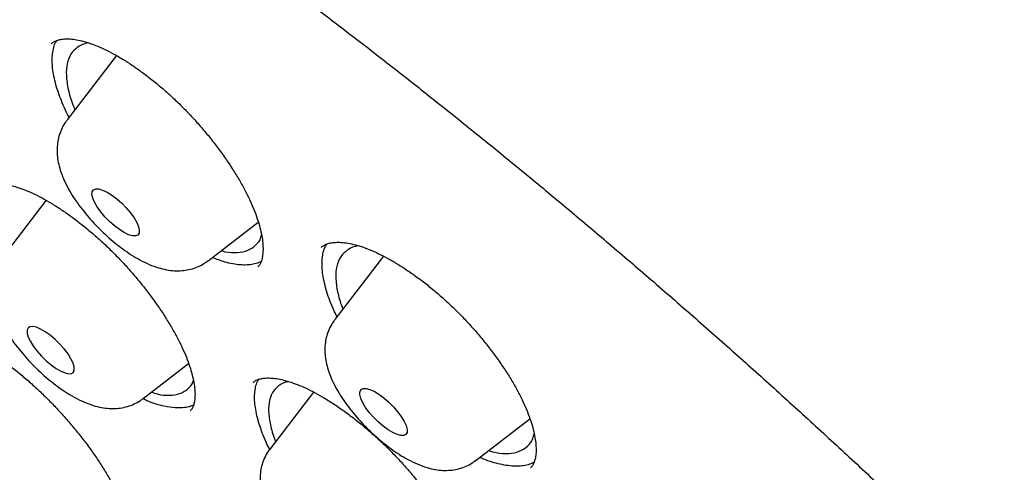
# Model space of a CAD drawing. Header units: millimetres. Extents: x 8 to 1577, y 12 to 2536.
# Tile 43 of 108: x 1325.64 to 1338.08, y 890.63 to 896.34. Entities that reach past the tile are written whole.
import ezdxf

# ---------------------------------------------------------------- set-up
doc = ezdxf.new("R2010")
doc.units = ezdxf.units.MM

msp = doc.modelspace()

# ---------------------------------------------------------------- linework, layer by layer
at = {"color": 7, "linetype": 'Continuous', "lineweight": 30}
for p, q in [((1326.865, 895.887), (1326.242, 895.074)), ((1325.978, 894.06), (1325.422, 893.335)), ((1328.025, 893.297), (1328.657, 893.785)), ((1330.238, 893.355), (1329.625, 892.554)), ((1327.205, 891.558), (1327.778, 892)), ((1329.355, 891.639), (1328.806, 890.923)), ((1331.408, 890.777), (1332.089, 891.302))]:
    msp.add_line(p, q, dxfattribs=at)
at = {"color": 7, "linetype": 'Continuous', "lineweight": 30, "flags": 128}
for points in [[(1326.809, 894.124), (1326.871, 894.077), (1326.933, 894.023), (1326.991, 893.963), (1327.044, 893.901), (1327.088, 893.839), (1327.122, 893.78), (1327.145, 893.726), (1327.155, 893.681), (1327.152, 893.645), (1327.135, 893.621), (1327.107, 893.609), (1327.068, 893.61), (1327.019, 893.625), (1326.964, 893.651), (1326.903, 893.689), (1326.841, 893.736), (1326.779, 893.791), (1326.72, 893.851), (1326.668, 893.913), (1326.624, 893.975), (1326.589, 894.034), (1326.567, 894.087), (1326.557, 894.133), (1326.56, 894.168), (1326.576, 894.192), (1326.605, 894.204), (1326.644, 894.203), (1326.692, 894.189), (1326.748, 894.162), (1326.809, 894.124)], [(1326.104, 891.936), (1326.163, 891.902), (1326.217, 891.88), (1326.262, 891.87), (1326.298, 891.873), (1326.322, 891.889), (1326.334, 891.917), (1326.333, 891.956), (1326.319, 892.005), (1326.292, 892.06), (1326.255, 892.12), (1326.207, 892.183), (1326.153, 892.244), (1326.093, 892.303), (1326.03, 892.355), (1325.968, 892.399), (1325.909, 892.433), (1325.856, 892.456), (1325.81, 892.466), (1325.774, 892.463), (1325.75, 892.447), (1325.738, 892.419), (1325.739, 892.38), (1325.753, 892.331), (1325.78, 892.276), (1325.818, 892.215), (1325.865, 892.153), (1325.92, 892.091), (1325.979, 892.033), (1326.042, 891.981), (1326.104, 891.936)], [(1330.243, 891.566), (1330.305, 891.512), (1330.365, 891.453), (1330.418, 891.391), (1330.464, 891.329), (1330.5, 891.269), (1330.525, 891.215), (1330.537, 891.168), (1330.536, 891.13), (1330.522, 891.104), (1330.495, 891.09), (1330.458, 891.089), (1330.411, 891.102), (1330.356, 891.126), (1330.296, 891.162), (1330.234, 891.208), (1330.172, 891.261), (1330.112, 891.32), (1330.059, 891.382), (1330.013, 891.445), (1329.977, 891.504), (1329.952, 891.559), (1329.94, 891.606), (1329.941, 891.643), (1329.955, 891.669), (1329.982, 891.683), (1330.019, 891.684), (1330.066, 891.672), (1330.121, 891.648), (1330.181, 891.612), (1330.243, 891.566)]]:
    msp.add_lwpolyline(points, dxfattribs=at)
at = {"color": 7, "linetype": 'Continuous', "lineweight": 30}
for points, knots in [([(1306.867, 906.096), (1306.817, 906.047), (1306.72, 905.953), (1306.598, 905.825), (1306.502, 905.718), (1306.422, 905.624), (1306.353, 905.541), (1306.294, 905.466), (1306.237, 905.392), (1306.183, 905.319), (1306.128, 905.243), (1306.071, 905.159), (1306.011, 905.07), (1305.955, 904.982), (1305.907, 904.903), (1305.866, 904.833), (1305.829, 904.768), (1305.787, 904.693), (1305.738, 904.599), (1305.68, 904.485), (1305.621, 904.362), (1305.564, 904.234), (1305.512, 904.109), (1305.455, 903.965), (1305.397, 903.804), (1305.34, 903.629), (1305.292, 903.467), (1305.25, 903.314), (1305.214, 903.166), (1305.181, 903.018), (1305.15, 902.865), (1305.123, 902.714), (1305.098, 902.56), (1305.076, 902.398), (1305.055, 902.218), (1305.037, 902.019), (1305.023, 901.82), (1305.014, 901.632), (1305.009, 901.47), (1305.007, 901.325), (1305.007, 901.199), (1305.008, 901.088), (1305.011, 900.964), (1305.016, 900.814), (1305.024, 900.63), (1305.039, 900.398), (1305.063, 900.114), (1305.102, 899.769), (1305.154, 899.386), (1305.21, 899.046), (1305.262, 898.764), (1305.303, 898.557), (1305.345, 898.357), (1305.386, 898.175), (1305.423, 898.015), (1305.456, 897.878), (1305.484, 897.764), (1305.507, 897.673), (1305.525, 897.603), (1305.541, 897.541), (1305.56, 897.47), (1305.584, 897.379), (1305.615, 897.265), (1305.655, 897.122), (1305.705, 896.949), (1305.762, 896.756), (1305.824, 896.556), (1305.886, 896.358), (1305.974, 896.087), (1306.09, 895.747), (1306.235, 895.342), (1306.381, 894.95), (1306.537, 894.552), (1306.708, 894.131), (1306.9, 893.676), (1307.116, 893.188), (1307.357, 892.662), (1307.608, 892.136), (1307.863, 891.62), (1308.11, 891.135), (1308.357, 890.665), (1308.597, 890.22), (1308.828, 889.801), (1309.048, 889.411), (1309.236, 889.083), (1309.394, 888.812), (1309.519, 888.599), (1309.624, 888.423), (1309.699, 888.297), (1309.755, 888.204), (1309.807, 888.119), (1309.871, 888.013), (1309.953, 887.878), (1310.054, 887.713), (1310.177, 887.515), (1310.318, 887.287), (1310.48, 887.03), (1310.661, 886.748), (1310.941, 886.313), (1311.319, 885.738), (1311.828, 884.987), (1312.375, 884.2), (1312.963, 883.379), (1313.61, 882.501), (1314.319, 881.564), (1315.097, 880.569), (1315.889, 879.586), (1316.693, 878.616), (1317.509, 877.658), (1318.383, 876.659), (1319.323, 875.616), (1320.332, 874.529), (1321.36, 873.455), (1322.413, 872.387), (1323.488, 871.329), (1324.584, 870.283), (1325.692, 869.256), (1326.811, 868.251), (1327.859, 867.338), (1328.841, 866.507), (1329.761, 865.75), (1330.702, 864.995), (1331.663, 864.247), (1332.606, 863.534), (1333.52, 862.864), (1334.392, 862.242), (1335.246, 861.652), (1335.929, 861.194), (1336.447, 860.855), (1336.807, 860.622), (1337.163, 860.395), (1337.506, 860.18), (1337.821, 859.984), (1338.097, 859.816), (1338.315, 859.684), (1338.482, 859.584), (1338.612, 859.507), (1338.743, 859.429), (1338.894, 859.34), (1339.075, 859.235), (1339.283, 859.114), (1339.515, 858.982), (1339.765, 858.84), (1340.075, 858.667), (1340.45, 858.462), (1340.893, 858.225), (1341.368, 857.977), (1341.875, 857.721), (1342.423, 857.453), (1342.987, 857.187), (1343.541, 856.938), (1344.047, 856.719), (1344.507, 856.528), (1344.923, 856.363), (1345.295, 856.22), (1345.663, 856.085), (1346.044, 855.95), (1346.456, 855.812), (1346.878, 855.679), (1347.202, 855.584), (1347.419, 855.522), (1347.523, 855.494), (1347.611, 855.47), (1347.685, 855.45), (1347.746, 855.434), (1347.803, 855.419), (1347.87, 855.402), (1347.966, 855.378), (1348.095, 855.346), (1348.26, 855.306), (1348.455, 855.262), (1348.679, 855.213), (1348.961, 855.157), (1349.278, 855.099), (1349.61, 855.046), (1349.908, 855.004), (1350.174, 854.973), (1350.409, 854.95), (1350.614, 854.933), (1350.792, 854.921), (1350.948, 854.913), (1351.088, 854.907), (1351.216, 854.903), (1351.345, 854.901), (1351.485, 854.9), (1351.644, 854.902), (1351.82, 854.906), (1352.045, 854.916), (1352.317, 854.935), (1352.632, 854.969), (1352.96, 855.017), (1353.296, 855.081), (1353.587, 855.152), (1353.834, 855.223), (1354.027, 855.285), (1354.203, 855.348), (1354.357, 855.408), (1354.493, 855.465), (1354.673, 855.546), (1354.907, 855.663), (1355.133, 855.792), (1355.293, 855.893), (1355.384, 855.953), (1355.457, 856.003), (1355.52, 856.047), (1355.583, 856.093), (1355.657, 856.149), (1355.727, 856.203), (1355.786, 856.251), (1355.83, 856.287), (1355.868, 856.319), (1355.901, 856.347), (1355.936, 856.377), (1355.982, 856.417), (1356.046, 856.475), (1356.13, 856.554), (1356.232, 856.653), (1356.304, 856.728), (1356.343, 856.769)], [0, 0, 0, 0, 0.003761, 0.007132, 0.010107, 0.012622, 0.01467, 0.016524, 0.018359, 0.020292, 0.022127, 0.024258, 0.026663, 0.02892, 0.030859, 0.032482, 0.033892, 0.035456, 0.037836, 0.040552, 0.043574, 0.046575, 0.049465, 0.052243, 0.056386, 0.060246, 0.063816, 0.067012, 0.070134, 0.073272, 0.076426, 0.079721, 0.082667, 0.085945, 0.089555, 0.093496, 0.097761, 0.101193, 0.10427, 0.10699, 0.109356, 0.111366, 0.113168, 0.116229, 0.119592, 0.123255, 0.128726, 0.134759, 0.141354, 0.148511, 0.151907, 0.155413, 0.158735, 0.16168, 0.164247, 0.166436, 0.168249, 0.169684, 0.170742, 0.171545, 0.172633, 0.174071, 0.17586, 0.177999, 0.180756, 0.183855, 0.186924, 0.189918, 0.192836, 0.19919, 0.205156, 0.210735, 0.21633, 0.22238, 0.228764, 0.235588, 0.242849, 0.250549, 0.257107, 0.263773, 0.270016, 0.275803, 0.281376, 0.286449, 0.291021, 0.294122, 0.296934, 0.299221, 0.300879, 0.301771, 0.302802, 0.30415, 0.305812, 0.307961, 0.310477, 0.313361, 0.316612, 0.32023, 0.324065, 0.333015, 0.341831, 0.352149, 0.362277, 0.372213, 0.384588, 0.396774, 0.408832, 0.420764, 0.432568, 0.444245, 0.457913, 0.471578, 0.485243, 0.498908, 0.512821, 0.526734, 0.540649, 0.554564, 0.56848, 0.579519, 0.590797, 0.602314, 0.61407, 0.626066, 0.636947, 0.647732, 0.65829, 0.668621, 0.673185, 0.677703, 0.682176, 0.686599, 0.690661, 0.694157, 0.697089, 0.698991, 0.700547, 0.702073, 0.704007, 0.706351, 0.709052, 0.712072, 0.71532, 0.718797, 0.724159, 0.729987, 0.736282, 0.743044, 0.750264, 0.758475, 0.76612, 0.773199, 0.779711, 0.785657, 0.791034, 0.795844, 0.801781, 0.807887, 0.814266, 0.820918, 0.822756, 0.82437, 0.825754, 0.826907, 0.827829, 0.828602, 0.829633, 0.830978, 0.833114, 0.835746, 0.838875, 0.842501, 0.846613, 0.852696, 0.858292, 0.863401, 0.868022, 0.872154, 0.875798, 0.878912, 0.881737, 0.884285, 0.886555, 0.888819, 0.891412, 0.894373, 0.897705, 0.901406, 0.907282, 0.913569, 0.920222, 0.927241, 0.934574, 0.938971, 0.943317, 0.947267, 0.950773, 0.953834, 0.956649, 0.963425, 0.970404, 0.973008, 0.975289, 0.977201, 0.978438, 0.980014, 0.981929, 0.984073, 0.985358, 0.986492, 0.987475, 0.988309, 0.989063, 0.990121, 0.991834, 0.994051, 0.996773, 1, 1, 1, 1]), ([(1307.809, 903.93), (1307.852, 903.966), (1307.955, 904.053), (1308.131, 904.179), (1308.337, 904.31), (1308.554, 904.429), (1308.781, 904.537), (1309.019, 904.633), (1309.266, 904.718), (1309.524, 904.792), (1309.792, 904.855), (1310.069, 904.906), (1310.356, 904.946), (1310.653, 904.975), (1310.96, 904.992), (1311.276, 904.998), (1311.601, 904.993), (1311.936, 904.976), (1312.279, 904.948), (1312.632, 904.908), (1312.993, 904.857), (1313.363, 904.795), (1313.742, 904.721), (1314.128, 904.636), (1314.523, 904.54), (1314.926, 904.432), (1315.336, 904.313), (1315.754, 904.183), (1316.179, 904.041), (1316.612, 903.888), (1317.051, 903.725), (1317.496, 903.55), (1317.949, 903.365), (1318.407, 903.168), (1318.871, 902.961), (1319.341, 902.743), (1319.817, 902.515), (1320.298, 902.276), (1320.784, 902.027), (1321.275, 901.767), (1321.77, 901.497), (1322.27, 901.218), (1322.773, 900.929), (1323.281, 900.629), (1323.792, 900.321), (1324.307, 900.003), (1324.824, 899.675), (1325.345, 899.339), (1325.868, 898.993), (1326.393, 898.639), (1326.92, 898.276), (1327.45, 897.905), (1327.981, 897.525), (1328.513, 897.137), (1329.046, 896.742), (1329.58, 896.338), (1330.115, 895.928), (1330.65, 895.509), (1331.185, 895.084), (1331.719, 894.652), (1332.254, 894.213), (1332.787, 893.767), (1333.32, 893.315), (1333.851, 892.857), (1334.381, 892.393), (1334.909, 891.924), (1335.435, 891.449), (1335.959, 890.969), (1336.481, 890.484), (1336.999, 889.994), (1337.515, 889.5), (1338.027, 889.001), (1338.536, 888.498), (1339.041, 887.992), (1339.542, 887.482), (1340.039, 886.969), (1340.532, 886.452), (1341.02, 885.933), (1341.503, 885.411), (1341.981, 884.887), (1342.453, 884.361), (1342.92, 883.833), (1343.381, 883.304), (1343.836, 882.773), (1344.285, 882.241), (1344.727, 881.708), (1345.162, 881.175), (1345.591, 880.641), (1346.013, 880.108), (1346.427, 879.574), (1346.834, 879.041), (1347.233, 878.509), (1347.624, 877.978), (1348.007, 877.448), (1348.382, 876.92), (1348.749, 876.393), (1349.107, 875.868), (1349.456, 875.346), (1349.796, 874.826), (1350.127, 874.308), (1350.449, 873.794), (1350.762, 873.283), (1351.065, 872.776), (1351.358, 872.272), (1351.641, 871.772), (1351.915, 871.277), (1352.178, 870.786), (1352.431, 870.299), (1352.674, 869.818), (1352.906, 869.342), (1353.128, 868.871), (1353.339, 868.406), (1353.539, 867.947), (1353.729, 867.494), (1353.907, 867.047), (1354.075, 866.607), (1354.231, 866.174), (1354.377, 865.748), (1354.511, 865.328), (1354.634, 864.917), (1354.745, 864.513), (1354.845, 864.116), (1354.934, 863.728), (1355.012, 863.348), (1355.078, 862.976), (1355.132, 862.613), (1355.175, 862.259), (1355.207, 861.914), (1355.227, 861.577), (1355.236, 861.25), (1355.234, 860.933), (1355.22, 860.625), (1355.195, 860.326), (1355.159, 860.037), (1355.111, 859.758), (1355.052, 859.489), (1354.982, 859.23), (1354.901, 858.981), (1354.808, 858.742), (1354.705, 858.514), (1354.59, 858.295), (1354.464, 858.086), (1354.326, 857.889), (1354.228, 857.761), (1354.174, 857.701), (1354.173, 857.7)], [0, 0, 0, 0, 0.004999, 0.012211, 0.019409, 0.026591, 0.033754, 0.040896, 0.048018, 0.055121, 0.062207, 0.069278, 0.076337, 0.083385, 0.090426, 0.09746, 0.10449, 0.111516, 0.118541, 0.125565, 0.132588, 0.139611, 0.146634, 0.153659, 0.160684, 0.167711, 0.174739, 0.181769, 0.1888, 0.195833, 0.202867, 0.209902, 0.216939, 0.223977, 0.231017, 0.238058, 0.2451, 0.252143, 0.259187, 0.266233, 0.273279, 0.280326, 0.287374, 0.294423, 0.301472, 0.308522, 0.315573, 0.322624, 0.329676, 0.336729, 0.343782, 0.350836, 0.35789, 0.364944, 0.371999, 0.379054, 0.386109, 0.393165, 0.400221, 0.407277, 0.414334, 0.421391, 0.428448, 0.435505, 0.442562, 0.449619, 0.456677, 0.463735, 0.470792, 0.47785, 0.484908, 0.491966, 0.499024, 0.506082, 0.51314, 0.520198, 0.527255, 0.534313, 0.541371, 0.548429, 0.555486, 0.562544, 0.569601, 0.576658, 0.583715, 0.590772, 0.597829, 0.604885, 0.611941, 0.618997, 0.626053, 0.633108, 0.640163, 0.647218, 0.654272, 0.661326, 0.668379, 0.675432, 0.682484, 0.689536, 0.696587, 0.703637, 0.710687, 0.717737, 0.724785, 0.731833, 0.738879, 0.745925, 0.75297, 0.760014, 0.767056, 0.774098, 0.781138, 0.788177, 0.795215, 0.802252, 0.809286, 0.81632, 0.823352, 0.830382, 0.837411, 0.844438, 0.851464, 0.858489, 0.865512, 0.872534, 0.879556, 0.886578, 0.893599, 0.900622, 0.907647, 0.914674, 0.921705, 0.928742, 0.935787, 0.942841, 0.949908, 0.956988, 0.964085, 0.971201, 0.978336, 0.985493, 0.992669, 0.999863, 1, 1, 1, 1]), ([(1307.585, 903.347), (1307.579, 903.34), (1307.518, 903.27), (1307.412, 903.128), (1307.27, 902.92), (1307.14, 902.699), (1307.021, 902.469), (1306.914, 902.227), (1306.818, 901.976), (1306.734, 901.714), (1306.661, 901.441), (1306.601, 901.159), (1306.552, 900.866), (1306.515, 900.564), (1306.489, 900.252), (1306.476, 899.931), (1306.475, 899.6), (1306.486, 899.261), (1306.508, 898.912), (1306.543, 898.555), (1306.589, 898.19), (1306.647, 897.816), (1306.717, 897.434), (1306.798, 897.044), (1306.892, 896.647), (1306.996, 896.242), (1307.113, 895.829), (1307.24, 895.41), (1307.379, 894.984), (1307.53, 894.551), (1307.691, 894.111), (1307.864, 893.665), (1308.047, 893.213), (1308.242, 892.755), (1308.447, 892.291), (1308.663, 891.822), (1308.89, 891.348), (1309.127, 890.868), (1309.375, 890.384), (1309.633, 889.895), (1309.901, 889.402), (1310.179, 888.904), (1310.467, 888.403), (1310.764, 887.898), (1311.072, 887.389), (1311.388, 886.878), (1311.714, 886.363), (1312.049, 885.846), (1312.393, 885.326), (1312.746, 884.804), (1313.108, 884.28), (1313.478, 883.754), (1313.856, 883.227), (1314.242, 882.698), (1314.637, 882.169), (1315.039, 881.639), (1315.448, 881.108), (1315.865, 880.577), (1316.289, 880.046), (1316.72, 879.515), (1317.158, 878.985), (1317.602, 878.456), (1318.052, 877.928), (1318.509, 877.401), (1318.972, 876.875), (1319.44, 876.352), (1319.913, 875.83), (1320.392, 875.311), (1320.876, 874.794), (1321.364, 874.28), (1321.857, 873.769), (1322.354, 873.261), (1322.856, 872.757), (1323.361, 872.256), (1323.87, 871.76), (1324.381, 871.268), (1324.897, 870.78), (1325.414, 870.297), (1325.935, 869.819), (1326.457, 869.346), (1326.982, 868.878), (1327.509, 868.417), (1328.037, 867.96), (1328.567, 867.51), (1329.097, 867.067), (1329.628, 866.629), (1330.16, 866.199), (1330.693, 865.775), (1331.225, 865.359), (1331.757, 864.949), (1332.289, 864.547), (1332.82, 864.153), (1333.35, 863.767), (1333.878, 863.389), (1334.406, 863.019), (1334.931, 862.658), (1335.455, 862.305), (1335.976, 861.961), (1336.495, 861.625), (1337.011, 861.299), (1337.525, 860.982), (1338.035, 860.675), (1338.541, 860.377), (1339.044, 860.089), (1339.543, 859.81), (1340.038, 859.542), (1340.529, 859.284), (1341.015, 859.036), (1341.496, 858.798), (1341.972, 858.57), (1342.443, 858.354), (1342.908, 858.148), (1343.368, 857.952), (1343.822, 857.768), (1344.27, 857.595), (1344.711, 857.432), (1345.146, 857.281), (1345.574, 857.141), (1345.995, 857.013), (1346.409, 856.895), (1346.816, 856.79), (1347.215, 856.695), (1347.607, 856.613), (1347.991, 856.542), (1348.366, 856.482), (1348.734, 856.435), (1349.093, 856.399), (1349.444, 856.375), (1349.786, 856.363), (1350.118, 856.363), (1350.442, 856.375), (1350.757, 856.399), (1351.062, 856.434), (1351.357, 856.482), (1351.642, 856.542), (1351.918, 856.613), (1352.183, 856.697), (1352.437, 856.792), (1352.681, 856.898), (1352.915, 857.017), (1353.137, 857.146), (1353.348, 857.288), (1353.499, 857.399), (1353.577, 857.467), (1353.592, 857.48)], [0, 0, 0, 0, 0.000796, 0.007771, 0.014753, 0.021745, 0.028751, 0.035773, 0.042812, 0.04987, 0.056945, 0.064036, 0.071142, 0.078262, 0.085392, 0.09253, 0.099676, 0.106827, 0.113982, 0.12114, 0.128299, 0.135458, 0.142618, 0.149777, 0.156935, 0.164092, 0.171248, 0.178402, 0.185554, 0.192706, 0.199855, 0.207003, 0.21415, 0.221295, 0.228439, 0.235582, 0.242723, 0.249863, 0.257003, 0.264141, 0.271278, 0.278414, 0.285549, 0.292683, 0.299817, 0.30695, 0.314082, 0.321214, 0.328345, 0.335475, 0.342605, 0.349735, 0.356864, 0.363992, 0.37112, 0.378248, 0.385376, 0.392503, 0.39963, 0.406756, 0.413883, 0.421009, 0.428135, 0.435261, 0.442386, 0.449512, 0.456637, 0.463762, 0.470888, 0.478013, 0.485138, 0.492263, 0.499388, 0.506513, 0.513638, 0.520763, 0.527888, 0.535013, 0.542138, 0.549263, 0.556388, 0.563514, 0.57064, 0.577765, 0.584891, 0.592017, 0.599144, 0.60627, 0.613397, 0.620524, 0.627651, 0.634779, 0.641907, 0.649035, 0.656164, 0.663293, 0.670423, 0.677553, 0.684684, 0.691815, 0.698947, 0.70608, 0.713213, 0.720347, 0.727482, 0.734617, 0.741754, 0.748891, 0.75603, 0.763169, 0.77031, 0.777452, 0.784595, 0.79174, 0.798886, 0.806033, 0.813182, 0.820332, 0.827484, 0.834638, 0.841793, 0.848949, 0.856107, 0.863267, 0.870427, 0.877588, 0.88475, 0.891911, 0.89907, 0.906228, 0.913381, 0.92053, 0.927673, 0.934807, 0.94193, 0.949041, 0.956138, 0.963218, 0.97028, 0.977325, 0.984351, 0.99136, 0.998355, 1, 1, 1, 1]), ([(1326.045, 896.036), (1326.054, 896.044), (1326.072, 896.061), (1326.111, 896.079), (1326.161, 896.092), (1326.223, 896.099), (1326.298, 896.096), (1326.382, 896.083), (1326.475, 896.061), (1326.576, 896.027), (1326.683, 895.982), (1326.796, 895.927), (1326.914, 895.861), (1327.037, 895.784), (1327.164, 895.696), (1327.294, 895.599), (1327.423, 895.494), (1327.551, 895.381), (1327.676, 895.262), (1327.797, 895.139), (1327.913, 895.011), (1328.024, 894.88), (1328.131, 894.744), (1328.232, 894.606), (1328.325, 894.467), (1328.41, 894.33), (1328.485, 894.195), (1328.55, 894.065), (1328.604, 893.942), (1328.647, 893.824), (1328.68, 893.714), (1328.703, 893.611), (1328.716, 893.518), (1328.719, 893.436), (1328.714, 893.365), (1328.703, 893.307), (1328.685, 893.262), (1328.668, 893.233), (1328.655, 893.22), (1328.65, 893.216)], [0, 0, 0, 0, 0.0314036, 0.0599711, 0.0864842, 0.1146554, 0.1417183, 0.1683924, 0.1949553, 0.2214762, 0.2479375, 0.2741665, 0.3007662, 0.3279521, 0.3555795, 0.3834837, 0.4114891, 0.4393733, 0.4669882, 0.4942476, 0.5213646, 0.5488719, 0.5766591, 0.6046286, 0.632663, 0.6605968, 0.6883105, 0.7157024, 0.7426882, 0.769348, 0.7960909, 0.8228103, 0.8494376, 0.8759235, 0.9022877, 0.9286642, 0.9553756, 0.9832827, 1, 1, 1, 1]), ([(1326.267, 895.106), (1326.262, 895.116), (1326.235, 895.168), (1326.176, 895.298), (1326.118, 895.455), (1326.081, 895.6), (1326.062, 895.704), (1326.054, 895.8), (1326.056, 895.889), (1326.069, 895.97), (1326.085, 896.037), (1326.107, 896.067), (1326.115, 896.079)], [0, 0, 0, 0, 0.022861, 0.125836, 0.325898, 0.427431, 0.530427, 0.630195, 0.730671, 0.833349, 0.936777, 1, 1, 1, 1]), ([(1326.513, 896.047), (1326.486, 896.041), (1326.433, 896.029), (1326.391, 896.003), (1326.37, 895.989)], [0, 0, 0, 0, 0.494377, 1, 1, 1, 1]), ([(1326.37, 895.989), (1326.342, 895.963), (1326.284, 895.911), (1326.239, 895.789), (1326.227, 895.639), (1326.254, 895.462), (1326.293, 895.314), (1326.333, 895.225), (1326.342, 895.205)], [0, 0, 0, 0, 0.187159, 0.379746, 0.566904, 0.759487, 0.946683, 1, 1, 1, 1]), ([(1326.243, 895.072), (1326.233, 895.06), (1326.204, 895.024), (1326.169, 894.955), (1326.138, 894.87), (1326.121, 894.783), (1326.114, 894.695), (1326.119, 894.604), (1326.136, 894.511), (1326.165, 894.411), (1326.207, 894.305), (1326.264, 894.193), (1326.333, 894.081), (1326.41, 893.973), (1326.493, 893.869), (1326.581, 893.77), (1326.674, 893.676), (1326.771, 893.586), (1326.871, 893.502), (1326.975, 893.424), (1327.082, 893.353), (1327.193, 893.29), (1327.307, 893.237), (1327.417, 893.2), (1327.521, 893.177), (1327.619, 893.168), (1327.713, 893.171), (1327.804, 893.187), (1327.89, 893.216), (1327.965, 893.253), (1328.007, 893.285), (1328.024, 893.298)], [0, 0, 0, 0, 0.014974, 0.043972, 0.072544, 0.101112, 0.130184, 0.16043, 0.192764, 0.228334, 0.268039, 0.310918, 0.353182, 0.393789, 0.433129, 0.471703, 0.50991, 0.548084, 0.586464, 0.625377, 0.665265, 0.706747, 0.750699, 0.79159, 0.827895, 0.86086, 0.891822, 0.921596, 0.950683, 0.979389, 1, 1, 1, 1]), ([(1325.19, 894.216), (1325.19, 894.216), (1325.198, 894.225), (1325.217, 894.238), (1325.253, 894.255), (1325.301, 894.266), (1325.361, 894.27), (1325.433, 894.266), (1325.516, 894.252), (1325.608, 894.228), (1325.708, 894.193), (1325.814, 894.148), (1325.926, 894.091), (1326.043, 894.024), (1326.166, 893.946), (1326.292, 893.858), (1326.421, 893.76), (1326.551, 893.654), (1326.679, 893.541), (1326.804, 893.422), (1326.925, 893.298), (1327.041, 893.171), (1327.153, 893.039), (1327.26, 892.904), (1327.362, 892.767), (1327.456, 892.629), (1327.541, 892.492), (1327.617, 892.359), (1327.683, 892.23), (1327.739, 892.107), (1327.783, 891.991), (1327.817, 891.883), (1327.841, 891.782), (1327.855, 891.691), (1327.86, 891.611), (1327.856, 891.543), (1327.846, 891.487), (1327.83, 891.445), (1327.815, 891.419), (1327.803, 891.408), (1327.799, 891.403)], [0, 0, 0, 0, 0.0003204, 0.0341959, 0.0620544, 0.0880881, 0.1157221, 0.1424518, 0.1689364, 0.1954024, 0.2218948, 0.2483758, 0.2746377, 0.3011405, 0.3282569, 0.3558437, 0.3837393, 0.411769, 0.4397186, 0.4674228, 0.494778, 0.5219294, 0.5493823, 0.5771277, 0.6050715, 0.6331003, 0.6610519, 0.6887985, 0.7162324, 0.7432694, 0.7699301, 0.7965951, 0.8232291, 0.8497596, 0.8761302, 0.9023499, 0.9285565, 0.9550533, 0.9827167, 1, 1, 1, 1]), ([(1328.19, 893.424), (1328.207, 893.419), (1328.283, 893.398), (1328.398, 893.396), (1328.529, 893.421), (1328.628, 893.488), (1328.684, 893.556), (1328.697, 893.612), (1328.699, 893.622)], [0, 0, 0, 0, 0.062555, 0.281077, 0.50593, 0.72457, 0.949543, 1, 1, 1, 1]), ([(1329.451, 893.463), (1329.46, 893.471), (1329.477, 893.488), (1329.516, 893.507), (1329.566, 893.522), (1329.628, 893.53), (1329.704, 893.53), (1329.789, 893.52), (1329.883, 893.499), (1329.984, 893.468), (1330.092, 893.426), (1330.206, 893.373), (1330.326, 893.309), (1330.451, 893.235), (1330.579, 893.15), (1330.711, 893.055), (1330.842, 892.952), (1330.972, 892.842), (1331.099, 892.726), (1331.221, 892.605), (1331.339, 892.479), (1331.453, 892.349), (1331.562, 892.215), (1331.664, 892.078), (1331.76, 891.941), (1331.847, 891.805), (1331.924, 891.671), (1331.99, 891.542), (1332.046, 891.419), (1332.091, 891.301), (1332.125, 891.191), (1332.149, 891.088), (1332.163, 890.994), (1332.168, 890.911), (1332.164, 890.839), (1332.152, 890.78), (1332.135, 890.733), (1332.117, 890.702), (1332.103, 890.688), (1332.097, 890.682)], [0, 0, 0, 0, 0.027796, 0.056699, 0.083424, 0.111833, 0.139045, 0.16581, 0.192428, 0.218982, 0.245462, 0.271703, 0.298322, 0.325521, 0.353156, 0.381062, 0.409063, 0.436936, 0.464534, 0.491775, 0.518883, 0.546387, 0.574171, 0.602137, 0.630164, 0.658088, 0.685789, 0.713166, 0.740134, 0.766791, 0.793544, 0.820286, 0.846946, 0.873478, 0.899903, 0.92635, 0.953145, 0.981131, 1, 1, 1, 1]), ([(1329.652, 892.589), (1329.638, 892.617), (1329.585, 892.725), (1329.532, 892.868), (1329.492, 893.014), (1329.472, 893.118), (1329.462, 893.215), (1329.462, 893.305), (1329.474, 893.387), (1329.491, 893.459), (1329.514, 893.494), (1329.524, 893.509)], [0, 0, 0, 0, 0.071891, 0.280468, 0.386322, 0.4937, 0.59774, 0.702518, 0.809589, 0.917443, 1, 1, 1, 1]), ([(1329.78, 893.43), (1329.75, 893.404), (1329.691, 893.352), (1329.644, 893.231), (1329.63, 893.082), (1329.656, 892.906), (1329.69, 892.772), (1329.724, 892.695), (1329.727, 892.688)], [0, 0, 0, 0, 0.193636, 0.392888, 0.586523, 0.785774, 0.979417, 1, 1, 1, 1]), ([(1329.921, 893.486), (1329.896, 893.48), (1329.843, 893.469), (1329.802, 893.443), (1329.78, 893.43)], [0, 0, 0, 0, 0.478625, 1, 1, 1, 1]), ([(1325.423, 893.334), (1325.418, 893.328), (1325.393, 893.299), (1325.36, 893.238), (1325.325, 893.154), (1325.304, 893.068), (1325.295, 892.98), (1325.297, 892.89), (1325.311, 892.797), (1325.336, 892.699), (1325.375, 892.595), (1325.428, 892.484), (1325.494, 892.372), (1325.569, 892.263), (1325.651, 892.158), (1325.737, 892.057), (1325.829, 891.961), (1325.925, 891.87), (1326.024, 891.785), (1326.125, 891.706), (1326.193, 891.661), (1326.226, 891.639)], [0, 0, 0, 0, 0.01098, 0.055713, 0.099632, 0.143364, 0.187644, 0.233422, 0.281988, 0.335031, 0.394194, 0.459052, 0.524453, 0.58736, 0.648112, 0.707499, 0.766173, 0.824666, 0.883387, 0.942771, 1, 1, 1, 1]), ([(1328.693, 893.287), (1328.684, 893.282), (1328.654, 893.266), (1328.595, 893.251), (1328.517, 893.241), (1328.431, 893.243), (1328.337, 893.255), (1328.222, 893.28), (1328.131, 893.316), (1328.078, 893.337)], [0, 0, 0, 0, 0.066581, 0.212562, 0.353738, 0.495924, 0.64123, 0.787592, 1, 1, 1, 1]), ([(1329.625, 892.552), (1329.62, 892.546), (1329.595, 892.516), (1329.562, 892.455), (1329.527, 892.371), (1329.506, 892.285), (1329.497, 892.197), (1329.5, 892.107), (1329.513, 892.014), (1329.539, 891.916), (1329.578, 891.811), (1329.632, 891.701), (1329.698, 891.589), (1329.773, 891.479), (1329.855, 891.375), (1329.942, 891.274), (1330.033, 891.179), (1330.129, 891.088), (1330.229, 891.002), (1330.331, 890.923), (1330.437, 890.85), (1330.548, 890.785), (1330.665, 890.728), (1330.78, 890.685), (1330.889, 890.659), (1330.988, 890.648), (1331.082, 890.65), (1331.173, 890.664), (1331.261, 890.692), (1331.34, 890.728), (1331.385, 890.762), (1331.406, 890.777)], [0, 0, 0, 0, 0.007569, 0.036746, 0.0654, 0.093941, 0.12285, 0.152751, 0.184493, 0.21918, 0.257875, 0.300252, 0.342905, 0.383923, 0.423546, 0.462287, 0.500571, 0.538744, 0.577069, 0.615835, 0.655454, 0.696493, 0.739767, 0.786198, 0.823106, 0.856474, 0.88768, 0.917605, 0.946784, 0.975545, 1, 1, 1, 1]), ([(1324.379, 892.385), (1324.38, 892.386), (1324.389, 892.396), (1324.408, 892.408), (1324.443, 892.423), (1324.489, 892.432), (1324.548, 892.434), (1324.619, 892.428), (1324.701, 892.412), (1324.79, 892.386), (1324.888, 892.349), (1324.994, 892.301), (1325.106, 892.242), (1325.226, 892.173), (1325.35, 892.092), (1325.477, 892.002), (1325.606, 891.903), (1325.733, 891.798), (1325.859, 891.685), (1325.982, 891.567), (1326.103, 891.443), (1326.221, 891.314), (1326.335, 891.18), (1326.444, 891.044), (1326.547, 890.906), (1326.641, 890.77), (1326.726, 890.635), (1326.802, 890.505), (1326.867, 890.379), (1326.923, 890.258), (1326.968, 890.142), (1327.004, 890.034), (1327.029, 889.934), (1327.044, 889.845), (1327.05, 889.768), (1327.047, 889.703), (1327.038, 889.653), (1327.025, 889.616), (1327.011, 889.592), (1327.001, 889.582), (1326.997, 889.579)], [0, 0, 0, 0, 0.005866, 0.039319, 0.066849, 0.092602, 0.119936, 0.146321, 0.172371, 0.198307, 0.22395, 0.249945, 0.27663, 0.303857, 0.331455, 0.359241, 0.387006, 0.414565, 0.441812, 0.46887, 0.496259, 0.523968, 0.551905, 0.579958, 0.607981, 0.635842, 0.663441, 0.690701, 0.717618, 0.744581, 0.771582, 0.798514, 0.825265, 0.851729, 0.87783, 0.903578, 0.929163, 0.954892, 0.982346, 1, 1, 1, 1]), ([(1327.308, 891.637), (1327.333, 891.629), (1327.417, 891.601), (1327.539, 891.593), (1327.67, 891.612), (1327.769, 891.673), (1327.824, 891.733), (1327.837, 891.783), (1327.838, 891.789)], [0, 0, 0, 0, 0.091894, 0.307405, 0.529161, 0.744758, 0.966602, 1, 1, 1, 1]), ([(1328.593, 891.758), (1328.602, 891.767), (1328.62, 891.782), (1328.659, 891.8), (1328.708, 891.812), (1328.77, 891.818), (1328.845, 891.815), (1328.929, 891.802), (1329.023, 891.779), (1329.124, 891.745), (1329.232, 891.701), (1329.346, 891.646), (1329.465, 891.58), (1329.589, 891.504), (1329.718, 891.417), (1329.849, 891.321), (1329.98, 891.216), (1330.11, 891.104), (1330.236, 890.987), (1330.359, 890.866), (1330.476, 890.74), (1330.59, 890.61), (1330.698, 890.476), (1330.801, 890.34), (1330.896, 890.203), (1330.983, 890.068), (1331.059, 889.935), (1331.126, 889.808), (1331.181, 889.686), (1331.226, 889.571), (1331.261, 889.463), (1331.285, 889.363), (1331.299, 889.272), (1331.303, 889.192), (1331.3, 889.124), (1331.289, 889.069), (1331.273, 889.026), (1331.257, 889), (1331.245, 888.988), (1331.24, 888.984)], [0, 0, 0, 0, 0.033834, 0.061737, 0.087881, 0.115628, 0.142476, 0.16905, 0.195576, 0.222097, 0.248579, 0.274841, 0.301469, 0.328684, 0.35634, 0.384272, 0.412304, 0.440212, 0.467849, 0.495127, 0.522259, 0.549773, 0.577565, 0.605538, 0.633571, 0.6615, 0.689203, 0.716578, 0.743537, 0.770165, 0.796867, 0.823538, 0.850106, 0.87652, 0.902806, 0.929106, 0.955774, 0.983755, 1, 1, 1, 1]), ([(1328.801, 890.914), (1328.786, 890.944), (1328.732, 891.055), (1328.679, 891.198), (1328.639, 891.341), (1328.62, 891.442), (1328.61, 891.536), (1328.611, 891.623), (1328.624, 891.702), (1328.638, 891.764), (1328.657, 891.791), (1328.664, 891.8)], [0, 0, 0, 0, 0.083106, 0.296654, 0.405031, 0.514969, 0.621467, 0.728721, 0.838323, 0.948726, 1, 1, 1, 1]), ([(1329.04, 891.772), (1329.026, 891.769), (1328.985, 891.761), (1328.953, 891.742), (1328.932, 891.73)], [0, 0, 0, 0, 0.338878, 1, 1, 1, 1]), ([(1328.932, 891.73), (1328.902, 891.706), (1328.843, 891.657), (1328.796, 891.542), (1328.782, 891.398), (1328.808, 891.227), (1328.841, 891.097), (1328.874, 891.022), (1328.877, 891.016)], [0, 0, 0, 0, 0.194055, 0.393738, 0.587792, 0.787473, 0.981542, 1, 1, 1, 1]), ([(1326.226, 891.639), (1326.245, 891.627), (1326.301, 891.591), (1326.397, 891.539), (1326.511, 891.489), (1326.621, 891.454), (1326.724, 891.435), (1326.82, 891.429), (1326.914, 891.435), (1327.004, 891.454), (1327.089, 891.486), (1327.157, 891.521), (1327.192, 891.55), (1327.203, 891.559)], [0, 0, 0, 0, 0.060776, 0.182305, 0.310587, 0.425407, 0.5273, 0.620598, 0.708761, 0.793895, 0.877284, 0.959725, 1, 1, 1, 1]), ([(1327.84, 891.475), (1327.827, 891.469), (1327.793, 891.454), (1327.718, 891.438), (1327.61, 891.435), (1327.487, 891.453), (1327.371, 891.485), (1327.283, 891.514), (1327.225, 891.542), (1327.204, 891.553)], [0, 0, 0, 0, 0.088321, 0.22972, 0.434997, 0.643614, 0.784983, 0.921454, 1, 1, 1, 1]), ([(1324.612, 891.514), (1324.6, 891.499), (1324.569, 891.46), (1324.534, 891.389), (1324.505, 891.304), (1324.488, 891.217), (1324.483, 891.128), (1324.489, 891.037), (1324.507, 890.943), (1324.537, 890.843), (1324.581, 890.736), (1324.639, 890.624), (1324.709, 890.512), (1324.787, 890.405), (1324.87, 890.301), (1324.959, 890.203), (1325.052, 890.108), (1325.149, 890.019), (1325.25, 889.936), (1325.354, 889.859), (1325.461, 889.789), (1325.574, 889.726), (1325.687, 889.675), (1325.797, 889.639), (1325.9, 889.617), (1325.998, 889.61), (1326.091, 889.615), (1326.182, 889.632), (1326.268, 889.663), (1326.339, 889.698), (1326.377, 889.728), (1326.391, 889.74)], [0, 0, 0, 0, 0.0177234, 0.0466791, 0.0752488, 0.1038598, 0.1330334, 0.1634617, 0.1960848, 0.2320624, 0.2722005, 0.3152595, 0.3573859, 0.3978663, 0.4371326, 0.4756765, 0.5138896, 0.5521012, 0.5905426, 0.6295559, 0.6695969, 0.7113102, 0.7555948, 0.7960509, 0.8319334, 0.8646487, 0.895468, 0.9251671, 0.9542182, 0.9829136, 1, 1, 1, 1]), ([(1331.566, 890.899), (1331.599, 890.89), (1331.693, 890.863), (1331.825, 890.859), (1331.959, 890.884), (1332.061, 890.95), (1332.123, 891.027), (1332.138, 891.092), (1332.142, 891.112)], [0, 0, 0, 0, 0.108223, 0.305841, 0.509182, 0.706916, 0.910378, 1, 1, 1, 1]), ([(1328.807, 890.921), (1328.794, 890.904), (1328.762, 890.863), (1328.727, 890.789), (1328.698, 890.704), (1328.683, 890.616), (1328.679, 890.527), (1328.686, 890.437), (1328.704, 890.342), (1328.736, 890.241), (1328.781, 890.133), (1328.841, 890.021), (1328.911, 889.91), (1328.99, 889.803), (1329.074, 889.7), (1329.163, 889.601), (1329.256, 889.508), (1329.354, 889.418), (1329.422, 889.364), (1329.456, 889.337)], [0, 0, 0, 0, 0.033929, 0.08256, 0.130601, 0.17878, 0.227996, 0.279443, 0.334743, 0.395858, 0.463977, 0.536511, 0.607137, 0.675025, 0.740949, 0.805721, 0.869989, 0.934301, 1, 1, 1, 1]), ([(1332.141, 890.752), (1332.133, 890.748), (1332.105, 890.732), (1332.048, 890.715), (1331.97, 890.703), (1331.884, 890.702), (1331.79, 890.711), (1331.657, 890.739), (1331.544, 890.773), (1331.462, 890.81), (1331.455, 890.813)], [0, 0, 0, 0, 0.049423, 0.183856, 0.31412, 0.445316, 0.57939, 0.714438, 0.975811, 1, 1, 1, 1])]:
    msp.add_open_spline(points, degree=3, knots=knots, dxfattribs=at)

doc.saveas('drawing.dxf')
